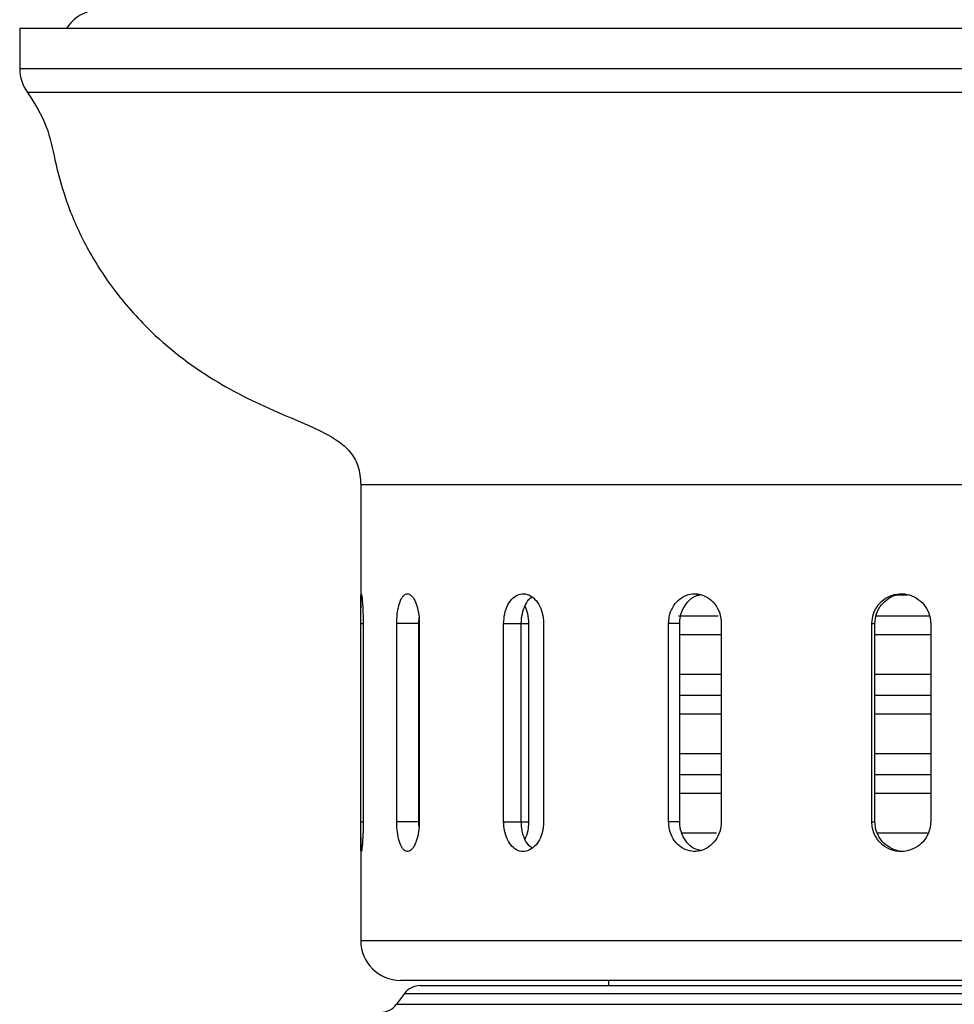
# Model space of a CAD drawing. Header units: millimetres. Extents: x 570 to 981, y 326 to 757.
# Tile 7 of 71: x 630 to 654, y 436 to 461. Entities that reach past the tile are written whole.
import ezdxf

# ---------------------------------------------------------------- set-up
doc = ezdxf.new("R2010")
doc.units = ezdxf.units.MM

msp = doc.modelspace()

# ---------------------------------------------------------------- linework, layer by layer
at = {"color": 7, "linetype": 'Continuous', "lineweight": 25}
for p, q in [((630.446, 460.82), (630.446, 459.806)), ((679.158, 460.82), (630.446, 460.82)), ((639.052, 449.312), (639.052, 446.209)), ((647.615, 446.526), (647.525, 446.526)), ((652.858, 446.526), (652.539, 446.526)), ((639.053, 440.812), (639.053, 445.812)), ((639.112, 445.812), (639.112, 440.812)), ((639.96, 440.812), (639.96, 445.812)), ((640.516, 445.812), (639.96, 445.812)), ((640.516, 445.812), (640.522, 445.964)), ((640.516, 440.812), (640.516, 445.812)), ((640.529, 445.812), (640.529, 440.812)), ((642.657, 440.812), (642.657, 445.812)), ((642.657, 445.812), (643.102, 445.812)), ((643.102, 440.812), (643.102, 445.812)), ((643.293, 440.812), (643.293, 445.812)), ((643.666, 445.812), (643.666, 440.812)), ((646.82, 440.812), (646.82, 445.812)), ((647.099, 445.812), (646.82, 445.812)), ((648.072, 445.996), (647.068, 445.996)), ((647.099, 440.812), (647.099, 445.812)), ((648.147, 445.812), (648.147, 440.812)), ((651.945, 440.812), (651.945, 445.812)), ((651.945, 445.812), (652.026, 445.812)), ((652.026, 440.812), (652.026, 445.812)), ((653.384, 445.996), (652.05, 445.996)), ((653.431, 445.812), (653.431, 440.812)), ((648.147, 445.526), (647.099, 445.526)), ((653.431, 445.526), (652.026, 445.526)), ((648.147, 444.526), (647.099, 444.526)), ((653.431, 444.526), (652.026, 444.526)), ((648.147, 443.996), (647.099, 443.996)), ((653.431, 443.996), (652.026, 443.996)), ((648.147, 443.526), (647.099, 443.526)), ((653.431, 443.526), (652.026, 443.526)), ((648.147, 442.526), (647.099, 442.526)), ((653.431, 442.526), (652.026, 442.526)), ((648.147, 441.996), (647.099, 441.996)), ((653.431, 441.996), (652.026, 441.996)), ((648.147, 441.526), (647.099, 441.526)), ((653.431, 441.526), (652.026, 441.526)), ((640.516, 440.812), (639.96, 440.812)), ((642.657, 440.812), (643.102, 440.812)), ((647.099, 440.812), (646.82, 440.812)), ((651.945, 440.812), (652.026, 440.812)), ((639.052, 440.417), (639.052, 437.812)), ((648.028, 440.526), (647.135, 440.526)), ((653.353, 440.526), (652.073, 440.526)), ((669.552, 436.812), (640.052, 436.812)), ((640.554, 436.68), (667.557, 436.68)), ((645.302, 436.812), (645.302, 436.68)), ((640.152, 436.478), (639.952, 436.208))]:
    msp.add_line(p, q, dxfattribs=at)
at = {"color": 8, "linetype": 'Continuous', "lineweight": 25}
for p, q in [((679.158, 459.806), (630.446, 459.806)), ((678.96, 459.209), (630.644, 459.209)), ((670.552, 449.312), (639.052, 449.312)), ((639.053, 445.812), (639.112, 445.812)), ((640.529, 445.812), (640.516, 445.812)), ((643.102, 445.812), (643.293, 445.812)), ((639.053, 440.812), (639.112, 440.812)), ((640.529, 440.812), (640.516, 440.812)), ((643.102, 440.812), (643.293, 440.812)), ((670.552, 437.812), (639.052, 437.812)), ((640.152, 436.478), (667.917, 436.478)), ((639.952, 436.208), (668.096, 436.208))]:
    msp.add_line(p, q, dxfattribs=at)
at = {"color": 7, "linetype": 'Continuous', "lineweight": 25}
for centre, radius, start, end in [((632.477, 460.292), 1, 103.115, 148.1682), ((631.446, 459.806), 1, 180, 216.6774), ((640.052, 437.812), 1, 180, 270), ((640.554, 436.18), 0.5, 90, 143.4711), ((639.55, 436.505), 0.5, 270, 323.4711)]:
    msp.add_arc(centre, radius, start, end, dxfattribs=at)
for points, knots in [([(630.644, 459.209), (630.823, 458.927), (631.157, 458.4), (631.336, 457.454), (631.6, 456.474), (632.057, 455.392), (632.748, 454.282), (633.806, 453.06), (635.253, 451.934), (636.726, 451.23), (637.8, 450.789), (638.394, 450.498), (638.792, 450.163), (639.02, 449.774), (639.041, 449.474), (639.052, 449.312)], [0, 0, 0, 0, 0.072449, 0.135601, 0.20899, 0.295433, 0.392245, 0.494821, 0.648916, 0.7905, 0.851732, 0.904151, 0.934749, 0.964839, 1, 1, 1, 1]), ([(639.053, 445.812), (639.053, 445.897), (639.052, 446.065), (639.052, 446.289), (639.053, 446.46), (639.058, 446.558), (639.068, 446.572), (639.081, 446.5), (639.095, 446.35), (639.107, 446.141), (639.112, 445.949), (639.112, 445.839), (639.112, 445.812)], [0, 0, 0, 0, 0.1072893, 0.2145758, 0.3219386, 0.4293514, 0.5366812, 0.6439247, 0.7512131, 0.8586075, 0.9660039, 1, 1, 1, 1]), ([(639.96, 445.812), (639.961, 445.87), (639.965, 446.012), (639.996, 446.223), (640.055, 446.413), (640.135, 446.536), (640.23, 446.577), (640.327, 446.531), (640.417, 446.405), (640.487, 446.212), (640.523, 446.003), (640.527, 445.865), (640.529, 445.812)], [0, 0, 0, 0, 0.073608, 0.180826, 0.288128, 0.395514, 0.502855, 0.610089, 0.717324, 0.824664, 0.932051, 1, 1, 1, 1]), ([(642.657, 445.812), (642.663, 445.897), (642.673, 446.065), (642.756, 446.289), (642.879, 446.46), (643.036, 446.558), (643.208, 446.572), (643.376, 446.5), (643.521, 446.35), (643.624, 446.141), (643.663, 445.949), (643.666, 445.839), (643.666, 445.812)], [0, 0, 0, 0, 0.107289, 0.214576, 0.321939, 0.429351, 0.536681, 0.643925, 0.751213, 0.858608, 0.966004, 1, 1, 1, 1]), ([(646.82, 445.812), (646.823, 445.87), (646.831, 446.012), (646.912, 446.223), (647.06, 446.413), (647.258, 446.536), (647.481, 446.577), (647.705, 446.531), (647.906, 446.405), (648.057, 446.212), (648.137, 446.003), (648.144, 445.865), (648.147, 445.812)], [0, 0, 0, 0, 0.073608, 0.180826, 0.288128, 0.395514, 0.502855, 0.610089, 0.717324, 0.824664, 0.932051, 1, 1, 1, 1]), ([(651.945, 445.812), (651.953, 445.897), (651.969, 446.065), (652.096, 446.289), (652.284, 446.46), (652.519, 446.558), (652.773, 446.572), (653.017, 446.5), (653.225, 446.35), (653.371, 446.141), (653.427, 445.949), (653.43, 445.839), (653.431, 445.812)], [0, 0, 0, 0, 0.107289, 0.214576, 0.321939, 0.429351, 0.536681, 0.643925, 0.751213, 0.858608, 0.966004, 1, 1, 1, 1]), ([(652.026, 445.812), (652.034, 445.897), (652.05, 446.065), (652.177, 446.29), (652.365, 446.458), (652.573, 446.553), (652.712, 446.553), (652.767, 446.553)], [0, 0, 0, 0, 0.214566, 0.429125, 0.643849, 0.858682, 1, 1, 1, 1]), ([(643.102, 445.812), (643.107, 445.897), (643.117, 446.066), (643.201, 446.286), (643.293, 446.431), (643.362, 446.47), (643.379, 446.479)], [0, 0, 0, 0, 0.30046, 0.60091, 0.901592, 1, 1, 1, 1]), ([(647.099, 445.812), (647.103, 445.87), (647.111, 446.011), (647.191, 446.224), (647.34, 446.41), (647.491, 446.518), (647.589, 446.532), (647.614, 446.535)], [0, 0, 0, 0, 0.170654, 0.419319, 0.668195, 0.917285, 1, 1, 1, 1]), ([(643.293, 445.812), (643.288, 445.897), (643.279, 446.057), (643.223, 446.19), (643.197, 446.252)], [0, 0, 0, 0, 0.53497, 1, 1, 1, 1]), ([(639.112, 440.812), (639.112, 440.728), (639.11, 440.559), (639.099, 440.335), (639.085, 440.164), (639.072, 440.067), (639.061, 440.053), (639.054, 440.125), (639.052, 440.274), (639.052, 440.484), (639.053, 440.675), (639.053, 440.786), (639.053, 440.812)], [0, 0, 0, 0, 0.107289, 0.214576, 0.321939, 0.429351, 0.536681, 0.643925, 0.751213, 0.858608, 0.966004, 1, 1, 1, 1]), ([(640.529, 440.812), (640.525, 440.728), (640.518, 440.559), (640.464, 440.335), (640.386, 440.164), (640.292, 440.067), (640.194, 440.053), (640.104, 440.125), (640.03, 440.274), (639.98, 440.484), (639.961, 440.675), (639.96, 440.786), (639.96, 440.812)], [0, 0, 0, 0, 0.107289, 0.214576, 0.321939, 0.429351, 0.536681, 0.643925, 0.751213, 0.858608, 0.966004, 1, 1, 1, 1]), ([(640.52, 440.699), (640.519, 440.71), (640.515, 440.747), (640.516, 440.785), (640.516, 440.812)], [0, 0, 0, 0, 0.304762, 1, 1, 1, 1]), ([(643.666, 440.812), (643.664, 440.755), (643.657, 440.613), (643.591, 440.401), (643.471, 440.211), (643.316, 440.089), (643.144, 440.048), (642.975, 440.093), (642.829, 440.219), (642.721, 440.412), (642.665, 440.622), (642.66, 440.759), (642.657, 440.812)], [0, 0, 0, 0, 0.073608, 0.180826, 0.288128, 0.395514, 0.502855, 0.610089, 0.717324, 0.824664, 0.932051, 1, 1, 1, 1]), ([(643.373, 440.15), (643.341, 440.174), (643.259, 440.236), (643.166, 440.414), (643.109, 440.621), (643.104, 440.759), (643.102, 440.812)], [0, 0, 0, 0, 0.198034, 0.502493, 0.807095, 1, 1, 1, 1]), ([(643.197, 440.377), (643.205, 440.391), (643.25, 440.467), (643.283, 440.623), (643.29, 440.759), (643.293, 440.812)], [0, 0, 0, 0, 0.120929, 0.659146, 1, 1, 1, 1]), ([(648.147, 440.812), (648.14, 440.728), (648.125, 440.559), (648.008, 440.335), (647.837, 440.164), (647.624, 440.067), (647.397, 440.053), (647.181, 440.125), (646.999, 440.274), (646.872, 440.484), (646.824, 440.675), (646.82, 440.786), (646.82, 440.812)], [0, 0, 0, 0, 0.107289, 0.214576, 0.321939, 0.429351, 0.536681, 0.643925, 0.751213, 0.858608, 0.966004, 1, 1, 1, 1]), ([(647.628, 440.084), (647.573, 440.098), (647.445, 440.131), (647.279, 440.276), (647.151, 440.483), (647.103, 440.675), (647.1, 440.786), (647.099, 440.812)], [0, 0, 0, 0, 0.187481, 0.432267, 0.677314, 0.922367, 1, 1, 1, 1]), ([(653.431, 440.812), (653.427, 440.755), (653.418, 440.613), (653.325, 440.401), (653.155, 440.211), (652.93, 440.089), (652.679, 440.048), (652.429, 440.093), (652.208, 440.219), (652.043, 440.412), (651.957, 440.622), (651.948, 440.759), (651.945, 440.812)], [0, 0, 0, 0, 0.073608, 0.180826, 0.288128, 0.395514, 0.502855, 0.610089, 0.717324, 0.824664, 0.932051, 1, 1, 1, 1]), ([(652.766, 440.063), (652.764, 440.063), (652.68, 440.049), (652.509, 440.099), (652.289, 440.218), (652.123, 440.413), (652.037, 440.622), (652.029, 440.759), (652.026, 440.812)], [0, 0, 0, 0, 0.005577, 0.220037, 0.434497, 0.649185, 0.863974, 1, 1, 1, 1])]:
    msp.add_open_spline(points, degree=3, knots=knots, dxfattribs=at)

doc.saveas('drawing.dxf')
